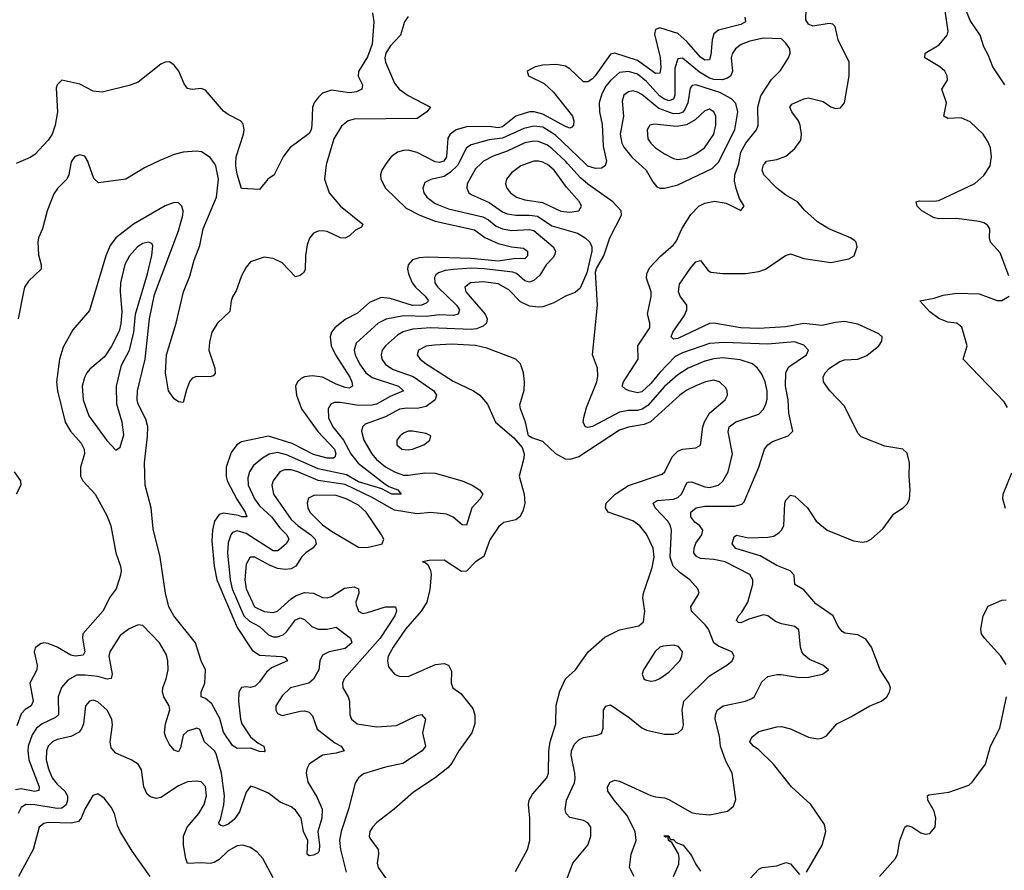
# Model space of a CAD drawing. Header units: inches. Extents: x 1843162 to 1959474, y 907081 to 1016326.
# Tile 112 of 256: x 1850403 to 1854781, y 976858 to 980639. Entities that reach past the tile are written whole.
import ezdxf

# ---------------------------------------------------------------- set-up
doc = ezdxf.new("R2010")
doc.units = ezdxf.units.IN
doc.header["$MEASUREMENT"] = 0
doc.layers.add('B8957', color=7, linetype='Continuous')
doc.layers.add('B8958', color=7, linetype='Continuous')

msp = doc.modelspace()

# ---------------------------------------------------------------- linework, layer by layer
at = {"layer": 'B8957', "color": 5}
for points, elevation in [([(1852354.1, 980000), (1852349.4, 979990.6), (1852319.1, 979960.9), (1852290, 979942.5), (1852231.4, 979928.6), (1852204.4, 979915.6), (1852195.2, 979890), (1852199.7, 979870), (1852213.8, 979850), (1852250, 979822.7), (1852310, 979798.8), (1852463.1, 979763.1), (1852487.6, 979750), (1852521.4, 979721.4), (1852550, 979709.3), (1852590, 979702.4), (1852670, 979707.3), (1852690, 979701.6), (1852775, 979630), (1852785.1, 979610), (1852783.3, 979596.7), (1852776.8, 979583.2), (1852743.8, 979550), (1852716.2, 979503.8), (1852690, 979479.3), (1852670, 979472.4), (1852650, 979477.8), (1852611.5, 979511.5), (1852596.6, 979516.6), (1852468.8, 979531.2), (1852410, 979534.3), (1852330.9, 979529.1), (1852295.5, 979524.5), (1852265.4, 979514.6), (1852254.1, 979505.9), (1852247.2, 979492.8), (1852249, 979470), (1852262.3, 979450), (1852345.6, 979370), (1852359.3, 979350), (1852352.9, 979330), (1852330, 979323.9), (1852270, 979326.9), (1852210, 979320.1), (1852110, 979322.2), (1852032.1, 979307.9), (1851996.8, 979290), (1851898.6, 979201.4), (1851890.1, 979170), (1851894.8, 979150), (1851914.3, 979110), (1851942, 979070), (1851970, 979049.3), (1852087.6, 979010), (1852110.2, 978990), (1852050, 978964.3), (1851990, 978931), (1851970, 978925.5), (1851910, 978924.2), (1851830, 978937.7), (1851803, 978937), (1851786.7, 978930), (1851774.3, 978910), (1851776.4, 978870), (1851795.1, 978830), (1851843.2, 978770), (1851876.3, 978710), (1851908, 978668), (1852020.7, 978580.7), (1852045, 978565), (1852084.4, 978550), (1852099.3, 978530), (1852058, 978530), (1852013.4, 978553.4), (1851910, 978585.7), (1851855.8, 978615.8), (1851730, 978642.5), (1851590, 978705.1), (1851550, 978714.7), (1851512.7, 978707.3), (1851482.3, 978690), (1851442.8, 978657.2), (1851424.5, 978630), (1851416.9, 978603.1), (1851418.9, 978570), (1851446.7, 978510), (1851470, 978478.3), (1851522.7, 978430), (1851560, 978380), (1851591.2, 978350), (1851600.1, 978330), (1851588.1, 978310), (1851556.9, 978283.1), (1851550, 978278.5), (1851530, 978278.2), (1851410, 978354.8), (1851370, 978366.7), (1851350, 978359.8), (1851342, 978350), (1851330, 978314), (1851327.1, 978270), (1851338.8, 978150), (1851347.4, 978110), (1851400.4, 977990), (1851425.5, 977965.5), (1851470, 977941.8), (1851510, 977904.8), (1851530, 977895.9), (1851550, 977895.5), (1851574.9, 977905.1), (1851590, 977918.1), (1851630, 977971.4), (1851650, 977980.1), (1851670, 977972.7), (1851701.9, 977941.9), (1851730, 977930.7), (1851770, 977929.6), (1851810, 977938.3), (1851874.7, 977890), (1851880.2, 977870), (1851850, 977844.3), (1851779.5, 977830), (1851750, 977813.9), (1851737.8, 977790), (1851733.4, 977750), (1851710, 977707.2), (1851688.9, 977690), (1851607.1, 977670), (1851570, 977634.2), (1851542.4, 977590), (1851541.7, 977570), (1851550, 977554.6), (1851570, 977545.9), (1851650, 977565.9), (1851670, 977567), (1851690, 977561.1), (1851705, 977545), (1851726, 977486), (1851804.7, 977424.7), (1851832.4, 977410), (1851845.5, 977390), (1851810, 977378.4), (1851750, 977369.9), (1851690.2, 977330), (1851680.2, 977310), (1851677.6, 977290), (1851685, 977250), (1851724.8, 977184.8), (1851748.7, 977130), (1851747, 977090), (1851729, 977030), (1851736.6, 976970), (1851735.2, 976944.8), (1851730, 976935.8), (1851710, 976925.3), (1851690, 976922.4), (1851681, 976930), (1851684.4, 976990), (1851665.3, 977030), (1851655.3, 977090), (1851630, 977126), (1851610, 977140.2), (1851561.7, 977161.7), (1851510, 977201.4), (1851450, 977226.3), (1851430, 977231.5), (1851410, 977205.1), (1851381.2, 977118.8), (1851356.5, 977083.5), (1851330, 977062.6), (1851310, 977055), (1851297, 977057), (1851290, 977063.6), (1851288.1, 977070), (1851295.4, 977084.6), (1851310.8, 977149.2), (1851313.7, 977190), (1851300.1, 977290), (1851276.6, 977376.6), (1851269.8, 977390), (1851224.8, 977430), (1851203.7, 977483.7), (1851190.7, 977490.7), (1851150, 977476.4), (1851130, 977458.8), (1851117.9, 977402.1), (1851110, 977385.4), (1851090, 977392.8), (1851070, 977417), (1851052.3, 977450), (1851047.2, 977470), (1851051.6, 977510), (1851071.2, 977571.2), (1851067.6, 977590), (1851043.5, 977630), (1851038.5, 977650), (1851039.8, 977670), (1851054.9, 977710), (1851063, 977750), (1851062.2, 977790), (1851055.3, 977815.3), (1851024.6, 977870), (1850950, 977947.1), (1850930, 977949.8), (1850890, 977932.3), (1850850, 977901.5), (1850803.4, 977830), (1850799.1, 977810), (1850814.2, 977730), (1850809.4, 977710.6), (1850792.1, 977707.9), (1850750, 977719.2), (1850693.9, 977726.1), (1850655.1, 977724.9), (1850616.5, 977703.5), (1850588.8, 977671.2), (1850574.1, 977630), (1850575.7, 977550), (1850562.4, 977537.6), (1850503.5, 977510), (1850478.6, 977490), (1850459.3, 977460.7), (1850441.5, 977410), (1850439, 977390), (1850444, 977350), (1850490.1, 977230), (1850487.7, 977212.3), (1850470, 977208.7), (1850410, 977219.9), (1850384.1, 977215.9)], 540), ([(1852033.2, 980000), (1852013.7, 979970), (1852007, 979950), (1852008.6, 979930), (1852030.2, 979890), (1852121, 979801), (1852182.6, 979770), (1852250, 979744.2), (1852425.3, 979705.3), (1852471, 979671), (1852530, 979645.1), (1852590, 979630.1), (1852643.3, 979623.3), (1852660.9, 979610), (1852660.8, 979590), (1852650, 979577), (1852610, 979578.1), (1852530, 979565.5), (1852410, 979578.4), (1852216.5, 979583.5), (1852179.4, 979580.6), (1852150, 979572.4), (1852130.1, 979550), (1852127.1, 979530), (1852131.9, 979510), (1852149, 979470), (1852162.7, 979450), (1852206.3, 979410), (1852220.2, 979390), (1852210, 979379.8), (1852189.2, 979370.8), (1852150, 979369), (1852050, 979400.5), (1852010, 979404.6), (1851958.4, 979381.6), (1851904.7, 979335.3), (1851850, 979306.5), (1851803.8, 979270), (1851789.3, 979250.7), (1851783.8, 979230), (1851788.4, 979190), (1851808.1, 979150), (1851870.9, 979050), (1851880.1, 979030), (1851882.4, 979010), (1851870, 979002), (1851850, 979004), (1851810, 979018.7), (1851750, 979050.3), (1851703.4, 979056.6), (1851670, 979052.3), (1851655, 979045), (1851637.8, 979030), (1851629.4, 979010), (1851634.1, 978970), (1851656.2, 978910), (1851729.1, 978809.1), (1851802.7, 978730), (1851808.7, 978710), (1851804.6, 978695.4), (1851797.8, 978690), (1851770, 978689.6), (1851710, 978707), (1851614.8, 978754.8), (1851510, 978787.3), (1851390, 978762.5), (1851369.3, 978750), (1851343.9, 978716.1), (1851321.6, 978650), (1851321.3, 978610), (1851326, 978590), (1851368.4, 978508.4), (1851406.3, 978450), (1851412.6, 978430), (1851390.6, 978429.4), (1851375.7, 978435.7), (1851310, 978445.8), (1851290, 978439.3), (1851270, 978410.8), (1851260.2, 978370), (1851257.9, 978322.1), (1851267.5, 978210), (1851279.4, 978150), (1851370, 977937), (1851436.3, 977836.3), (1851470, 977814), (1851568.9, 977808.9), (1851584.1, 977804.1), (1851594.4, 977790), (1851522.1, 977757.9), (1851500.8, 977739.2), (1851470, 977695.6), (1851450, 977676.4), (1851430, 977671.1), (1851410, 977674.5), (1851390, 977671.1), (1851377.3, 977650), (1851376.1, 977610), (1851384.6, 977530), (1851391.2, 977510), (1851430, 977450.9), (1851463.5, 977423.5), (1851488.2, 977410), (1851493.2, 977390), (1851490, 977385.1), (1851470, 977386.6), (1851430, 977401.1), (1851370, 977399.4), (1851350, 977412.8), (1851310, 977471.7), (1851293.4, 977533.4), (1851258.1, 977598.1), (1851230, 977621.6), (1851209.8, 977630), (1851210.6, 977650), (1851226.3, 977690), (1851229.2, 977749.2), (1851209.8, 977790), (1851184.8, 977870), (1851088.3, 977990), (1851066.8, 978030), (1851051.5, 978090), (1851027.4, 978250), (1850996, 978376), (1850988.1, 978470), (1850960.8, 978570), (1850958.6, 978670), (1850972, 978788), (1850972.7, 978830), (1850963.3, 978863.3), (1850929.5, 978930), (1850925.1, 978950), (1850927.2, 978990), (1850960.5, 979130), (1850980.5, 979310), (1851002.1, 979417.9), (1851110, 979701.3), (1851128.3, 979770), (1851129.9, 979790), (1851124.8, 979810), (1851110, 979824.8), (1851090, 979826.8), (1851050, 979812.1), (1850908.9, 979731.1), (1850830, 979669.2), (1850804.9, 979635.1), (1850786, 979590), (1850713.5, 979346.5), (1850639, 979261), (1850596.8, 979183.2), (1850580.7, 979130), (1850566.7, 979030), (1850571.7, 978990), (1850605.5, 978850), (1850629.5, 978810), (1850676.2, 978756.2), (1850689.6, 978730), (1850691.2, 978708.8), (1850673.1, 978650), (1850673.9, 978610), (1850683.8, 978590), (1850738.9, 978530), (1850790, 978434.9), (1850808.6, 978390), (1850830.9, 978270), (1850850.9, 978210), (1850854.3, 978190), (1850851.1, 978170), (1850832.4, 978110), (1850805.7, 978074.3), (1850773.2, 978010), (1850684, 977910), (1850682.2, 977890), (1850693.5, 977830), (1850685.9, 977814.1), (1850650.1, 977809.9), (1850630, 977814.3), (1850570, 977849.9), (1850530, 977866.1), (1850510, 977868.9), (1850495.1, 977864.9), (1850472.3, 977847.7), (1850467.2, 977830), (1850480.6, 977770), (1850479.7, 977750), (1850448.6, 977690), (1850462.6, 977610), (1850453.7, 977590), (1850427.2, 977572.8), (1850410, 977553.5), (1850390, 977499.7)], 520), ([(1850630.8, 980000), (1850622.3, 979950), (1850613.4, 979930), (1850571.4, 979888.6), (1850555.1, 979864.9), (1850525.3, 979790), (1850504.7, 979710), (1850487.4, 979670), (1850483.1, 979650), (1850486.3, 979593.7), (1850498.9, 979550), (1850498.2, 979530), (1850442.3, 979477.7), (1850425.1, 979450), (1850420.1, 979430), (1850396.3, 979310)], 480), ([(1850997.6, 980000), (1850958.6, 979981.4), (1850875.5, 979930), (1850753.5, 979913.5), (1850732.7, 979932.7), (1850709.4, 980000)], 480), ([(1851767, 980000), (1851765.4, 979994.6), (1851757.9, 979930), (1851779.5, 979870), (1851830, 979810.1), (1851928.4, 979730), (1851923.4, 979716.6), (1851896.4, 979703.6), (1851870, 979679.1), (1851850, 979668.1), (1851830, 979669.3), (1851770, 979697.2), (1851750, 979701.2), (1851730, 979698.7), (1851710.1, 979689.9), (1851691.4, 979668.6), (1851681.5, 979638.5), (1851673.6, 979590), (1851672.3, 979527.7), (1851665.5, 979514.5), (1851650, 979501.7), (1851630, 979496.4), (1851570, 979558.2), (1851530, 979577.3), (1851490, 979584.2), (1851430, 979563.5), (1851410, 979539.8), (1851390, 979501.4), (1851366.2, 979433.8), (1851350, 979407.4), (1851343, 979390), (1851337.4, 979342.6), (1851282.1, 979290), (1851257.2, 979250), (1851246.6, 979206.6), (1851244.8, 979170), (1851270.3, 979089.7), (1851272.9, 979067.1), (1851263.4, 979056.6), (1851250, 979051.1), (1851190, 979053.7), (1851170, 979045.6), (1851158.9, 979030), (1851145.3, 978994.7), (1851130, 978937.2), (1851110, 978941), (1851090, 978954.5), (1851064.5, 978990), (1851051.1, 979070), (1851056.2, 979150), (1851098.8, 979290), (1851132.1, 979430), (1851160.1, 979499.9), (1851178.5, 979570), (1851204.3, 979635.7), (1851219.3, 979710), (1851278.3, 979850), (1851287.5, 979930), (1851276, 979990), (1851268.8, 980000)], 480), ([(1851559.6, 980000), (1851534, 979950), (1851506.8, 979930), (1851470, 979884), (1851390, 979888.7), (1851370, 979952.7), (1851363.9, 979990), (1851364.3, 980000)], 460), ([(1852455.2, 980000), (1852430, 979977), (1852393.1, 979910), (1852391.8, 979890), (1852400.2, 979870), (1852410, 979862), (1852490, 979826.8), (1852550, 979785.1), (1852570, 979776.6), (1852610, 979770.4), (1852670, 979770.9), (1852705.7, 979765.7), (1852770, 979723.5), (1852883.7, 979690), (1852918, 979670), (1852938.9, 979650), (1852946.5, 979630), (1852947.6, 979610), (1852925.3, 979514.8), (1852894.8, 979445.2), (1852873, 979427), (1852830, 979409.7), (1852778.6, 979381.4), (1852730, 979363.2), (1852710, 979361), (1852670, 979366.6), (1852630, 979384.5), (1852578, 979438), (1852530, 979465.3), (1852466.1, 979473.9), (1852407, 979470), (1852382.7, 979450), (1852387.4, 979430), (1852473.4, 979330), (1852481.4, 979310), (1852478.1, 979290), (1852463.6, 979276.4), (1852435, 979265.1), (1852410, 979262.1), (1852230, 979269), (1852150, 979264), (1852108.6, 979251.4), (1852082.6, 979237.4), (1852029.4, 979190), (1852015.3, 979170), (1852010.1, 979150), (1852013.9, 979130), (1852030, 979107.3), (1852064.5, 979084.5), (1852152.7, 979052.7), (1852245, 978990), (1852257, 978970), (1852250.1, 978950), (1852210, 978919.4), (1852170, 978910.3), (1852126.8, 978913.2), (1852091.3, 978908.7), (1852030, 978874.4), (1851939.3, 978840.7), (1851927.3, 978830), (1851923.2, 978810), (1851934, 978770), (1851968.7, 978710), (1851990, 978683.6), (1852030, 978652), (1852070, 978628.8), (1852110, 978615), (1852130, 978614.2), (1852204.9, 978624.9), (1852250, 978623.1), (1852370, 978589.4), (1852415.6, 978570), (1852448, 978550), (1852462.2, 978530), (1852451.3, 978510), (1852413.9, 978470), (1852390, 978392.8), (1852370, 978393.6), (1852330, 978428.5), (1852301.3, 978441.3), (1852230.8, 978449.2), (1852170, 978442.3), (1852070, 978459.2), (1851970, 978514.8), (1851850, 978573.4), (1851730, 978591.2), (1851639.8, 978630), (1851610, 978637.8), (1851581.3, 978638.7), (1851559.3, 978630), (1851530.1, 978590), (1851524.5, 978570), (1851532.4, 978530), (1851610, 978418), (1851640.9, 978390), (1851698.4, 978350), (1851716.4, 978330), (1851720.7, 978310), (1851708.4, 978291.6), (1851676.2, 978270), (1851656.3, 978250), (1851631.3, 978210), (1851610, 978197.8), (1851584.9, 978195.1), (1851550, 978200.1), (1851514.1, 978214.1), (1851449.4, 978250.6), (1851427.4, 978250), (1851410, 978219.3), (1851404, 978150), (1851410.5, 978110), (1851446.5, 978030), (1851490, 978008.7), (1851530, 978004.6), (1851550, 978010.6), (1851610, 978064.3), (1851630, 978077.7), (1851670, 978093.5), (1851710, 978090.2), (1851750, 978071.4), (1851770, 978069.3), (1851790, 978075.8), (1851847.7, 978112.3), (1851890, 978117.6), (1851909.2, 978109.2), (1851911, 978090), (1851897.6, 978050), (1851898.9, 978038.9), (1851910, 978010.3), (1851923.1, 978003.1), (1851930, 978000.2), (1851950, 978003.5), (1852030, 978029.5), (1852073.7, 978030), (1852078.7, 978010), (1852071.1, 977990), (1852006.1, 977890), (1851846.4, 977710), (1851838, 977690), (1851839.6, 977670), (1851863.2, 977630), (1851869.1, 977610), (1851871.7, 977550), (1851878.9, 977530), (1851903.8, 977510), (1851990, 977495.4), (1852078.7, 977501.3), (1852170, 977546), (1852190, 977550.3), (1852207.9, 977530), (1852193.7, 977470), (1852208, 977410), (1852192.9, 977390), (1852107.3, 977332.7), (1852030, 977316.3), (1851932.5, 977287.5), (1851910.2, 977270), (1851895.1, 977244.9), (1851865.5, 977130), (1851832.7, 977030), (1851825.5, 976990), (1851829.1, 976950), (1851855, 976850)], 560), ([(1852660.3, 980000), (1852631.8, 979990), (1852590, 979959), (1852567.2, 979930), (1852562.6, 979910), (1852569.3, 979890), (1852585.2, 979870), (1852611.7, 979850), (1852650, 979839.2), (1852727.2, 979827.3), (1852810, 979787.7), (1852850, 979783.3), (1852890, 979789.5), (1852900.8, 979810), (1852892.2, 979830), (1852834.5, 979894.5), (1852779.6, 979970), (1852750, 979994.9), (1852740.4, 980000)], 580), ([(1852825.1, 976790), (1852863, 976890), (1852929.7, 976970), (1852943.1, 977010), (1852943.5, 977050), (1852930, 977069.6), (1852910, 977079.2), (1852850, 977093.5), (1852832.4, 977110), (1852828.2, 977128.2), (1852833.9, 977170), (1852870, 977247.4), (1852873.4, 977266.6), (1852872.3, 977290), (1852854.8, 977370), (1852857.3, 977390), (1852870, 977418.2), (1852890, 977438.9), (1852910, 977449.3), (1852970, 977459), (1852990, 977466.7), (1852997.8, 977490), (1852999.1, 977570), (1853010, 977588.2), (1853030, 977593.4), (1853115.4, 977535.4), (1853170, 977491.7), (1853190, 977481.5), (1853270, 977463.1), (1853310, 977463.1), (1853331.3, 977468.7), (1853350, 977486.8), (1853355.5, 977504.5), (1853349.2, 977570), (1853356.1, 977610), (1853470, 977722.3), (1853547.8, 977770), (1853571.3, 977790), (1853579.7, 977810), (1853569.6, 977830), (1853510, 977855), (1853489.5, 977869.5), (1853466.2, 977930), (1853451.6, 977950), (1853389.8, 978010), (1853387.7, 978030), (1853425.1, 978090), (1853418.9, 978110), (1853382.8, 978150), (1853340.2, 978180.2), (1853308.5, 978210), (1853295.2, 978250), (1853301, 978370), (1853297, 978390), (1853285.3, 978410), (1853229.1, 978470), (1853219.8, 978490), (1853237.9, 978502.1), (1853310, 978507.8), (1853330, 978514.8), (1853345.2, 978530), (1853370, 978580.2), (1853377.1, 978582.9), (1853390, 978585.3), (1853450, 978562.6), (1853470, 978559.8), (1853510, 978569.6), (1853530, 978587.9), (1853553, 978630), (1853572.9, 978710), (1853552.7, 978807.3), (1853558.4, 978830), (1853587.6, 978852.4), (1853690, 978886), (1853710, 978907.9), (1853720.5, 978930), (1853726.8, 978953.2), (1853726.2, 978990), (1853717.3, 979030), (1853703.2, 979063.2), (1853683.5, 979090), (1853661, 979110), (1853607.3, 979127.3), (1853530, 979135.7), (1853490, 979132.1), (1853450, 979121.8), (1853375.2, 979090), (1853330, 979060.1), (1853270, 979008.5), (1853195.5, 978924.5), (1853171.6, 978908.4), (1853150, 978901.9), (1853110, 978902.8), (1853070, 978894.7), (1852950, 978831.3), (1852930, 978826.9), (1852919.5, 978830), (1852909.2, 978849.2), (1852911.6, 978871.6), (1852924, 978916), (1852969.9, 979030), (1852974.4, 979054.4), (1852972.6, 979090), (1852949.7, 979150), (1852972, 979370), (1852963, 979517), (1852967.3, 979532.7), (1853000.5, 979590), (1853026.9, 979670), (1853079.6, 979770), (1853077.6, 979790), (1853040.9, 979830), (1852930, 979907.5), (1852896.2, 979936.2), (1852838.6, 980000)], 560), ([(1853009.5, 980000), (1853007, 979990), (1852990, 979979.3), (1852962.9, 979977.1), (1852930, 979988.5), (1852918, 980000)], 540), ([(1853136, 976830), (1853115.3, 976870), (1853121.5, 976930), (1853144.1, 976990), (1853140.5, 977030), (1853103.5, 977103.5), (1853046.2, 977170), (1853018.4, 977210), (1853017.2, 977230), (1853028.7, 977250), (1853050, 977258.8), (1853070, 977254.9), (1853210, 977191.3), (1853230, 977184.4), (1853270, 977180.7), (1853290, 977173), (1853390, 977115.6), (1853410, 977110.3), (1853470, 977104.9), (1853550, 977121.6), (1853576.4, 977143.6), (1853587.7, 977172.3), (1853571.9, 977290), (1853542.8, 977342.8), (1853519.3, 977410), (1853514.5, 977454.5), (1853496.2, 977530), (1853497.2, 977550), (1853505.1, 977570), (1853531.4, 977588.6), (1853630.4, 977609.6), (1853658.6, 977621.4), (1853670, 977630.3), (1853703.4, 977696.6), (1853730, 977719), (1853769.2, 977729.2), (1853789.3, 977729.3), (1853870, 977716), (1853910, 977716.5), (1853973.2, 977730), (1853999.3, 977750), (1853974, 977770), (1853915.2, 977795.2), (1853890, 977816.3), (1853880.4, 977830), (1853874.6, 977850), (1853867, 977927), (1853850, 977942.7), (1853790, 977953.8), (1853764.5, 977964.5), (1853730, 977988.7), (1853710, 977993.8), (1853645.3, 977974.7), (1853610, 977957.6), (1853599.5, 977959.5), (1853590, 977969), (1853598.7, 977990), (1853613.7, 978006.3), (1853640.3, 978050), (1853662.7, 978130), (1853663.1, 978150), (1853650, 978172.4), (1853540.4, 978230), (1853490, 978239.9), (1853430, 978244.3), (1853412.6, 978252.6), (1853400.7, 978270), (1853401.5, 978290), (1853410, 978312), (1853435.6, 978350), (1853441.4, 978370), (1853427.9, 978390), (1853405.3, 978405.2), (1853387.6, 978430), (1853386.8, 978450), (1853410.7, 978469.3), (1853450, 978477.1), (1853582.8, 978477.2), (1853613.6, 978486.4), (1853624.2, 978495.8), (1853689.9, 978650.1), (1853714.8, 978730), (1853729.8, 978750), (1853750, 978764.5), (1853820.9, 978790), (1853840.7, 978810), (1853822.7, 978890), (1853820.1, 978950), (1853808.3, 979010), (1853809.4, 979070.6), (1853823.1, 979096.9), (1853901.3, 979150), (1853910.7, 979170.7), (1853890, 979192.8), (1853847.8, 979207.8), (1853730, 979196.6), (1853536.3, 979203.7), (1853470, 979199.2), (1853350, 979158.8), (1853318.2, 979141.8), (1853249.2, 979070.8), (1853210, 979022.5), (1853170, 978985.6), (1853150, 978980.7), (1853113.3, 978990), (1853096.3, 978996.3), (1853082.2, 979010), (1853087.8, 979030), (1853152.7, 979130), (1853152.2, 979190), (1853205.3, 979270), (1853205.6, 979290), (1853194.2, 979330), (1853211.3, 979408.7), (1853211.4, 979430), (1853189.9, 979490), (1853191.3, 979510), (1853203.6, 979536.4), (1853252, 979588), (1853310, 979638.3), (1853323.2, 979656.8), (1853347, 979710), (1853386.8, 979773.2), (1853423.5, 979810), (1853450, 979823.2), (1853492.8, 979832.8), (1853544.2, 979824.2), (1853610, 979791.3), (1853624, 979810), (1853604.4, 979844.4), (1853588.7, 979888.7), (1853582.2, 979922.2), (1853583.4, 979950), (1853600.7, 979999.3), (1853600.8, 980000)], 540), ([(1853155.6, 980000), (1853189.3, 979970), (1853218.3, 979918.3), (1853236.5, 979896.5), (1853250, 979890.3), (1853270, 979891.1), (1853330, 979904.5), (1853481.6, 979978.4), (1853504, 980000)], 560), ([(1853902, 976850), (1853970.7, 976970), (1853987.6, 977030), (1853981.8, 977061.8), (1853921.6, 977150), (1853835.1, 977230), (1853755.3, 977330), (1853690, 977393.7), (1853666, 977410), (1853649.7, 977430), (1853658.4, 977450), (1853690, 977474.9), (1853770, 977496.2), (1853790, 977496.9), (1853830, 977487.7), (1853910.8, 977450), (1853950, 977442), (1853970, 977444.9), (1853990, 977455.8), (1854036.2, 977510), (1854099.3, 977540.7), (1854182.9, 977590), (1854235.6, 977610), (1854258.9, 977630), (1854271.3, 977650), (1854274.7, 977670), (1854268.2, 977690), (1854229.2, 977749.2), (1854190.8, 977850), (1854165.9, 977885.9), (1854130, 977904.8), (1854072.8, 977912.8), (1854060.3, 977920.3), (1854042.5, 977942.5), (1854019.8, 977990), (1853942.7, 978042.7), (1853890, 978105.2), (1853850, 978128.5), (1853847.2, 978170), (1853829.4, 978189.4), (1853770, 978213.1), (1853695.6, 978255.6), (1853588, 978288), (1853570.5, 978310), (1853580, 978340), (1853590, 978347.7), (1853643.4, 978336.6), (1853730, 978339.3), (1853755.9, 978344.1), (1853780.3, 978359.7), (1853791.3, 978370), (1853800.4, 978390), (1853805, 978490), (1853810, 978503), (1853830, 978525.5), (1853850, 978521.6), (1853906, 978470), (1853944.2, 978410), (1853994.3, 978370), (1854110, 978323.2), (1854150, 978316.5), (1854170, 978319.7), (1854190, 978330.3), (1854241.9, 978378.1), (1854290, 978443.1), (1854331.8, 978470), (1854351.5, 978488.5), (1854359.2, 978510), (1854362.8, 978550), (1854357.8, 978610), (1854360.4, 978670), (1854350, 978712.7), (1854329.7, 978729.7), (1854250, 978743.5), (1854144.9, 978784.9), (1854130, 978800.9), (1854070, 978920.7), (1854005.1, 978990), (1853978, 979030), (1853976.4, 979050), (1853985.3, 979070), (1854004.5, 979090), (1854050, 979120.4), (1854070, 979127.7), (1854130, 979131), (1854170, 979147.1), (1854222.7, 979190), (1854236.5, 979210), (1854237.6, 979230), (1854223, 979243), (1854130, 979285.4), (1854070, 979297), (1854030, 979293.6), (1853970, 979280.3), (1853890, 979288.6), (1853810, 979274), (1853690, 979266.1), (1853609.6, 979269.6), (1853490, 979289.9), (1853470, 979288.6), (1853330, 979222), (1853310, 979218.9), (1853299.8, 979230), (1853307.2, 979250), (1853357.1, 979322.9), (1853369.9, 979350), (1853370.3, 979370.3), (1853339.9, 979410), (1853333.2, 979430), (1853336.9, 979463.1), (1853385.4, 979534.6), (1853410, 979562.6), (1853430, 979569.2), (1853464.1, 979524.1), (1853476.7, 979516.7), (1853530, 979510.9), (1853630, 979511.1), (1853690, 979520.2), (1853719.5, 979530), (1853808.2, 979591.8), (1853830, 979598.4), (1853890, 979577.1), (1854010, 979560.6), (1854090, 979576.3), (1854114.4, 979590), (1854126.6, 979630), (1854122, 979650), (1854116, 979656), (1854096.9, 979670), (1854000.7, 979710), (1853950, 979740.5), (1853892.8, 979792.8), (1853862.2, 979830), (1853810, 979859.4), (1853769.9, 979890), (1853712.2, 979950), (1853704.7, 979970), (1853710, 979993.4), (1853715.8, 980000)], 520), ([(1854801.1, 979501.1), (1854762.8, 979602.8), (1854719.8, 979650), (1854715.4, 979670), (1854716.5, 979710), (1854706.1, 979726.1), (1854690, 979736.5), (1854670, 979741.8), (1854570, 979755.2), (1854490, 979754.4), (1854470, 979758.1), (1854414.3, 979790), (1854393.6, 979810), (1854389.4, 979830), (1854405.8, 979834.2), (1854470, 979832.1), (1854490, 979835.7), (1854650, 979911.6), (1854690, 979946), (1854718.4, 979990), (1854719.9, 980000)], 480), ([(1854795.1, 978915.1), (1854780.2, 978940.2), (1854598.4, 979130), (1854615.8, 979190), (1854592.5, 979272.5), (1854569.9, 979289.9), (1854530, 979294.9), (1854490, 979310.5), (1854450, 979341.2), (1854406, 979390), (1854470, 979401.5), (1854510, 979415), (1854570, 979424.3), (1854670, 979420.7), (1854750, 979391), (1854770, 979391.3), (1854803.5, 979410)], 480), ([(1852607.7, 976852.3), (1852660.7, 976950), (1852670.8, 976990), (1852672.2, 977090), (1852665.5, 977150), (1852668.8, 977170), (1852683.5, 977196.5), (1852746.8, 977270), (1852755, 977290), (1852756, 977390), (1852762.6, 977430), (1852786.8, 977510), (1852788.4, 977591.6), (1852805.2, 977654.8), (1852830.7, 977709.3), (1852874.7, 977750), (1852931, 977829), (1853004.8, 977895.2), (1853070, 977927.6), (1853155.8, 977944.2), (1853177.4, 977962.6), (1853182.3, 978010), (1853173.3, 978070), (1853176.5, 978090), (1853216.2, 978203.8), (1853223.8, 978250), (1853220.6, 978290), (1853190, 978353), (1853160.4, 978390), (1853130, 978411.3), (1853020.4, 978450), (1853007.3, 978470), (1853011.6, 978490), (1853051.3, 978530), (1853110, 978569.2), (1853260.3, 978619.7), (1853271.9, 978630), (1853304.5, 978695.5), (1853330, 978721.4), (1853350.9, 978730.9), (1853410, 978736.2), (1853430, 978748.7), (1853440.7, 978830), (1853448, 978852), (1853470, 978890.2), (1853540.3, 978950), (1853549.8, 978970), (1853548.7, 978990), (1853542.6, 979002.6), (1853515.1, 979030), (1853490, 979036.8), (1853452.7, 979030), (1853410, 979012), (1853370, 978991.9), (1853339.1, 978970), (1853208.4, 978851.6), (1853180.6, 978839.4), (1853110, 978827.7), (1853070, 978815.3), (1852890, 978696.2), (1852850, 978684.7), (1852830, 978686.5), (1852787.6, 978710), (1852730, 978764.5), (1852680.7, 978780.7), (1852665.2, 978790), (1852651.8, 978850), (1852629.4, 978910), (1852627.2, 978927.2), (1852646.9, 978993.1), (1852648.3, 979030), (1852643.5, 979070), (1852629.6, 979110), (1852609.8, 979129.8), (1852479.9, 979179.9), (1852430.6, 979190.6), (1852323.4, 979196.6), (1852247.2, 979192.8), (1852210, 979187.6), (1852176.5, 979170), (1852170.3, 979150), (1852183.9, 979130), (1852210.2, 979110), (1852330, 979032.2), (1852421.6, 978990), (1852448.5, 978970), (1852483, 978930), (1852518.8, 978850), (1852600.7, 978780.7), (1852637.3, 978737.3), (1852645.7, 978710), (1852645.3, 978690), (1852623.5, 978610), (1852647, 978530), (1852648.8, 978490), (1852641.4, 978458.6), (1852628.5, 978431.5), (1852610, 978416.5), (1852556.1, 978403.9), (1852534, 978386), (1852493, 978327), (1852466.7, 978253.3), (1852429.2, 978230), (1852390, 978187.6), (1852367, 978187), (1852290, 978236.9), (1852224.5, 978235.5), (1852194, 978230), (1852206.8, 978226.8), (1852217.3, 978217.3), (1852230.4, 978190.4), (1852233, 978173), (1852227.1, 978107.1), (1852213.4, 978050), (1852188.4, 978010), (1852119.4, 977930), (1852064.2, 977850), (1852042.1, 977810), (1852038.2, 977790), (1852042.7, 977762.7), (1852070, 977730.3), (1852090, 977720.8), (1852130, 977720.2), (1852252.8, 977772.8), (1852290, 977777.6), (1852310.1, 977770.1), (1852323.5, 977743.5), (1852322, 977690), (1852328.8, 977670), (1852364.6, 977644.6), (1852418, 977578), (1852427.2, 977550), (1852426.3, 977510), (1852413.1, 977470), (1852355.6, 977390), (1852324.9, 977335.1), (1852306.5, 977313.5), (1852250.8, 977269.2), (1852153.8, 977206.2), (1852067.8, 977130), (1851991.3, 977070), (1851972.2, 977050), (1851960.7, 977030), (1851957.3, 977010), (1851960.8, 977000.8), (1851997.3, 976950), (1851999.2, 976930), (1851992.7, 976890), (1851996.6, 976870), (1852040.2, 976810)], 580), ([(1850379.3, 978630), (1850406.5, 978590), (1850408, 978570), (1850387.5, 978530)], 480), ([(1854786, 978466), (1854775.4, 978510), (1854775.8, 978530), (1854814.7, 978625.3)], 480), ([(1854790, 977773.3), (1854766.5, 977810), (1854692.8, 977890), (1854679.8, 977910), (1854677.3, 977930), (1854688, 977990), (1854710, 978032.7), (1854770, 978058.5), (1854790, 978060.3)], 480), ([(1851530, 976825.4), (1851484.2, 976910), (1851458.5, 976938.5), (1851430, 976959.3), (1851395.3, 976970), (1851370, 976967.6), (1851330, 976944.2), (1851290, 976905.6), (1851267.8, 976892.2), (1851250, 976888.2), (1851210, 976892.1), (1851150, 976888), (1851142, 976910), (1851131.7, 976970), (1851131, 977010), (1851147.9, 977050), (1851199.9, 977110), (1851223.2, 977150), (1851234.4, 977190), (1851230, 977231.3), (1851210, 977250.8), (1851190, 977254.6), (1851150, 977251.2), (1851110, 977233.6), (1851030, 977181.7), (1851010, 977178), (1850984.2, 977184.2), (1850970, 977197.2), (1850955.8, 977230), (1850944.2, 977304.2), (1850930, 977329.4), (1850899, 977350), (1850830, 977379.5), (1850810, 977402.7), (1850806, 977430), (1850815.2, 977504.8), (1850813, 977530), (1850792.2, 977570), (1850750, 977607.2), (1850730, 977613.8), (1850714, 977610), (1850695.5, 977590), (1850687.1, 977510), (1850680.1, 977490), (1850667, 977473), (1850630, 977453.6), (1850570, 977440.2), (1850550, 977431.1), (1850529.7, 977410.3), (1850522, 977390), (1850520.5, 977350), (1850530.5, 977310), (1850547.9, 977270), (1850570, 977240.4), (1850604.2, 977210), (1850616, 977190), (1850616.4, 977170), (1850610, 977149.1), (1850590, 977134.7), (1850570, 977133.4), (1850470, 977149.9), (1850430, 977150.3), (1850410, 977136.7), (1850396.1, 977110)], 560), ([(1854226.8, 976830), (1854297.2, 976910), (1854307, 976930), (1854317.3, 976990), (1854339.5, 977050), (1854350, 977057.6), (1854370, 977051.6), (1854410, 977024.6), (1854430, 977018.3), (1854450, 977022), (1854473.2, 977050), (1854477, 977090), (1854470, 977121.6), (1854441.4, 977170), (1854439.5, 977190), (1854445.7, 977194.3), (1854534.6, 977205.4), (1854623.5, 977236.5), (1854638.9, 977250), (1854697.4, 977330), (1854719.7, 977410), (1854760.9, 977490), (1854791.1, 977630)], 480), ([(1850984, 976830), (1850903.1, 976943.1), (1850850.6, 977030), (1850838, 977058), (1850824.3, 977110), (1850810, 977139.2), (1850779.2, 977179.2), (1850750, 977197.6), (1850728.8, 977191.2), (1850692.5, 977130), (1850677.1, 977090), (1850664.2, 977075.8), (1850632.9, 977067.1), (1850529.4, 977070.6), (1850510, 977065.8), (1850490.1, 977049.9), (1850463, 976950), (1850397.9, 976830)], 580), ([(1853309.7, 976830), (1853334, 976886), (1853335.8, 976915.8), (1853332.1, 976932.1), (1853302.5, 976982.5), (1853287.7, 976990), (1853287, 977007), (1853274.4, 977005.6), (1853268.5, 977010), (1853270, 977013.4), (1853290, 977011), (1853295.5, 976995.5), (1853310, 976995.4), (1853322.5, 976982.5), (1853352.6, 976970), (1853390, 976924.4), (1853407.6, 976887.6), (1853430, 976854.7)], 520), ([(1853650, 976820.3), (1853690, 976863), (1853704, 976870), (1853770, 976878.4), (1853810, 976892.7), (1853830, 976887.3), (1853870, 976839.1)], 520)]:
    msp.add_lwpolyline(points, dxfattribs=dict(at, elevation=elevation))
for points, elevation in [([(1850975.3, 979650), (1850950, 979644.8), (1850927.2, 979630), (1850892.1, 979590), (1850870, 979551.1), (1850851.4, 979470), (1850850.1, 979430.1), (1850857.6, 979342.4), (1850853, 979287), (1850845.3, 979254.7), (1850812, 979188), (1850779.7, 979140.3), (1850714.4, 979085.6), (1850701.8, 979070), (1850690.9, 979049.1), (1850681.3, 979010), (1850685.8, 978950), (1850710, 978877.7), (1850790, 978768.2), (1850830, 978726), (1850850, 978738.8), (1850866, 978794), (1850858.8, 978850), (1850835.7, 978930), (1850834.3, 979010), (1850856.3, 979103.7), (1850891.8, 979170), (1850910, 979251), (1850918.6, 979330), (1850972, 979510), (1850991.3, 979591.3), (1850994.6, 979634.6), (1850990, 979644.5)], 540), ([(1852150, 978809.8), (1852130, 978809.8), (1852110, 978801.4), (1852094.6, 978790), (1852080.2, 978770), (1852080.8, 978750), (1852103, 978730), (1852130, 978727.4), (1852150, 978730.2), (1852199.6, 978750), (1852227.6, 978770), (1852231.8, 978790), (1852210, 978800.4)], 580), ([(1851714.6, 978525.4), (1851687.3, 978512.7), (1851681.4, 978490), (1851684.1, 978470), (1851693.9, 978450), (1851750, 978394.4), (1851790, 978366.4), (1851910, 978294.9), (1851947.2, 978292.8), (1852010, 978308.5), (1852015.3, 978310), (1852022.7, 978330), (1852011.8, 978350), (1851943.4, 978450), (1851910, 978481.1), (1851855.4, 978510), (1851810, 978524.4)], 580), ([(1853310, 977858.9), (1853265.1, 977854.9), (1853250, 977849.7), (1853228.7, 977831.3), (1853177.6, 977750), (1853170.3, 977730), (1853178.4, 977710), (1853185.4, 977705.4), (1853210, 977699.2), (1853230, 977701.2), (1853250, 977710.2), (1853290, 977739.7), (1853338.2, 977790), (1853347.6, 977810), (1853349.7, 977830), (1853333.2, 977853.2)], 580)]:
    msp.add_lwpolyline(points, close=True, dxfattribs=dict(at, elevation=elevation))
at = {"layer": 'B8958', "color": 5}
for points, elevation in [([(1853715.8, 980000), (1853724.5, 980010), (1853770, 980018.2), (1853810, 980033.2), (1853850, 980067.1), (1853876.2, 980103.8), (1853879, 980130), (1853873.2, 980170), (1853866.6, 980190), (1853836.5, 980230), (1853827.3, 980250), (1853836.6, 980263.4), (1853890, 980288), (1853910, 980292.6), (1853976, 980276), (1854010, 980251.6), (1854030, 980244), (1854052.2, 980247.8), (1854071, 980269), (1854091.1, 980390), (1854090.9, 980450), (1854042.4, 980550), (1854028.8, 980608.8), (1854018.9, 980618.9), (1854002.8, 980622.8), (1853930, 980610.4), (1853910, 980619), (1853899, 980639), (1853903.3, 980790)], 520), ([(1851972.3, 980670), (1851978, 980630), (1851970.9, 980530), (1851950, 980474.4), (1851909.3, 980409.3), (1851907.8, 980387.8), (1851927, 980350), (1851924.9, 980330), (1851900.8, 980319.2), (1851870, 980314.8), (1851790, 980326.5), (1851750, 980312.4), (1851730, 980294.1), (1851712.5, 980270), (1851704.8, 980250), (1851702.3, 980170), (1851699.1, 980150), (1851690, 980134.1), (1851604.4, 980070), (1851574.9, 980030), (1851559.6, 980000)], 460), ([(1854719.9, 980000), (1854724.5, 980030), (1854720.2, 980070), (1854710, 980094.7), (1854686.8, 980130), (1854630, 980185), (1854590, 980203.4), (1854530, 980199.8), (1854511.8, 980210), (1854524.8, 980270), (1854504, 980330), (1854528.6, 980370), (1854527, 980390), (1854516.2, 980410), (1854494.2, 980430), (1854428, 980470), (1854429.8, 980490.2), (1854492.3, 980527.7), (1854527.8, 980570), (1854531.2, 980588.8), (1854518.1, 980678.1)], 480), ([(1854783.5, 980350), (1854729.8, 980429.8), (1854710, 980482.7), (1854690, 980519.3), (1854674.6, 980570), (1854630, 980635.1), (1854606.9, 980690)], 460), ([(1852130, 980653.1), (1852114.3, 980630), (1852096.5, 980570), (1852050, 980521.7), (1852031.3, 980490), (1852027.3, 980470), (1852030.2, 980450), (1852070, 980357.4), (1852091, 980330), (1852130, 980302.5), (1852230.4, 980250), (1852213.4, 980230), (1852170, 980200.2), (1851890, 980197.5), (1851863.1, 980190), (1851834.5, 980165.5), (1851799.3, 980110), (1851767, 980000)], 480), ([(1853626.8, 980650), (1853630.2, 980630), (1853610, 980617.4), (1853510, 980593.1), (1853490, 980575.8), (1853481.9, 980550), (1853476.9, 980483.1), (1853470, 980460.4), (1853450, 980458.7), (1853430, 980472.2), (1853370, 980543.1), (1853330, 980577.8), (1853250, 980602.4), (1853230, 980596), (1853225.2, 980574.8), (1853250.6, 980470.6), (1853253.3, 980426.7), (1853250, 980402), (1853230, 980399.4), (1853150, 980458.1), (1853050, 980490.4), (1853030, 980486.5), (1852962, 980390), (1852950, 980375.9), (1852930, 980363.2), (1852910, 980363.8), (1852850, 980421.5), (1852830, 980433.1), (1852790, 980440.4), (1852730, 980437.3), (1852695.5, 980430), (1852659.3, 980410), (1852666, 980390), (1852735.1, 980355.1), (1852776.5, 980316.5), (1852860.8, 980210), (1852867.5, 980190), (1852865.4, 980170), (1852858.8, 980161.2), (1852850, 980156.5), (1852830, 980163.8), (1852730, 980219.8), (1852690.4, 980229.6), (1852670, 980229.3), (1852609.6, 980210.4), (1852550, 980163.3), (1852530, 980159), (1852490, 980165), (1852390, 980162.9), (1852344.1, 980150), (1852316.8, 980130), (1852307.5, 980112.5), (1852301.7, 980030), (1852288.4, 980010), (1852270, 980004), (1852250, 980007.4), (1852170, 980048.4), (1852130, 980058.8), (1852110, 980058.5), (1852083.2, 980050), (1852055.2, 980030), (1852039.8, 980010), (1852033.2, 980000)], 520), ([(1853600.8, 980000), (1853610, 980051.1), (1853632.2, 980090), (1853679.5, 980150), (1853687.5, 980170), (1853686, 980250), (1853698.8, 980301.2), (1853745.9, 980374.1), (1853786.4, 980413.6), (1853822.2, 980470), (1853829.7, 980490), (1853826.9, 980510), (1853810, 980535.6), (1853790, 980553.7), (1853710, 980557.9), (1853650, 980544.4), (1853611.6, 980528.4), (1853586.6, 980510), (1853571.9, 980488.1), (1853567, 980470), (1853572.2, 980410), (1853566, 980390), (1853550, 980379.2), (1853527.8, 980372.2), (1853490, 980372.9), (1853470, 980380), (1853425.9, 980405.9), (1853350, 980468.5), (1853330, 980464.8), (1853315.9, 980424.1), (1853316.4, 980303.6), (1853310, 980285.8), (1853290, 980279.1), (1853270, 980285.5), (1853250, 980299.4), (1853190, 980364.4), (1853150, 980396.7), (1853110, 980409.6), (1853070, 980404.3), (1853030.3, 980369.7), (1853010, 980344.3), (1852991, 980310), (1852980.1, 980270), (1852981.8, 980230), (1852993.3, 980173.3), (1852996.9, 980076.9), (1853012.1, 980010), (1853009.5, 980000)], 540), ([(1851364.3, 980000), (1851365.6, 980030), (1851397.7, 980130), (1851401.7, 980150), (1851396.4, 980176.4), (1851385.1, 980190), (1851330, 980217.9), (1851310, 980232.9), (1851230, 980326), (1851210, 980333.8), (1851170, 980328.4), (1851150, 980333.3), (1851134.4, 980354.4), (1851110.4, 980410.4), (1851090, 980437.4), (1851070, 980451.9), (1851050, 980451.1), (1851030, 980440.9), (1850930, 980361.7), (1850890, 980346.9), (1850770, 980316.8), (1850730, 980321.4), (1850670, 980353.4), (1850590, 980369.8), (1850570.2, 980350), (1850565.6, 980334.4), (1850570.8, 980230), (1850560.9, 980170), (1850547.9, 980130), (1850530, 980103.2), (1850470, 980039.9), (1850450, 980026.6), (1850387.4, 980000)], 460), ([(1853504, 980000), (1853510, 980005.8), (1853583.4, 980150), (1853595.9, 980230), (1853586.9, 980266.9), (1853568.2, 980288.2), (1853515.8, 980315.8), (1853409.7, 980350.3), (1853393.7, 980346.3), (1853385.1, 980334.9), (1853374.5, 980270), (1853360.3, 980239.7), (1853351.3, 980228.7), (1853337.6, 980222.4), (1853310, 980220.1), (1853244.4, 980244.4), (1853170, 980306.1), (1853150, 980317.7), (1853130, 980322.5), (1853110, 980319.2), (1853090, 980303.5), (1853082.2, 980277.8), (1853088.6, 980210), (1853072.6, 980130), (1853081.2, 980090), (1853090, 980072), (1853126.1, 980026.2), (1853155.6, 980000)], 560), ([(1852918, 980000), (1852786.3, 980126.3), (1852730, 980161.3), (1852690, 980166.5), (1852644.2, 980155.8), (1852550, 980113.2), (1852490, 980105.3), (1852410, 980082.9), (1852389.5, 980070), (1852354.1, 980000)], 540), ([(1852838.6, 980000), (1852829.5, 980010), (1852770, 980067.3), (1852750, 980081.7), (1852710, 980097.2), (1852690, 980099.4), (1852650, 980092.6), (1852570, 980055), (1852508, 980032), (1852466.2, 980010), (1852455.2, 980000)], 560), ([(1851268.8, 980000), (1851250, 980026.3), (1851211.7, 980051.7), (1851190, 980055.2), (1851130, 980049.9), (1851090, 980039.9), (1851026.3, 980013.7), (1850997.6, 980000)], 480), ([(1850709.4, 980000), (1850707, 980007), (1850692.9, 980032.9), (1850670, 980038), (1850648.9, 980031.1), (1850632.2, 980007.8), (1850630.8, 980000)], 480), ([(1852740.4, 980000), (1852730, 980005.5), (1852710, 980011), (1852690, 980010.5), (1852660.3, 980000)], 580)]:
    msp.add_lwpolyline(points, dxfattribs=dict(at, elevation=elevation))
at = {"layer": 'B8958', "color": 5, "elevation": 580}
msp.add_lwpolyline([(1853470, 980242), (1853450, 980234), (1853406.2, 980193.8), (1853367.9, 980172.1), (1853324.3, 980164.3), (1853224.5, 980175.5), (1853205.3, 980170), (1853193.4, 980150), (1853196.9, 980110), (1853209.2, 980090), (1853230.2, 980070), (1853270, 980042.6), (1853310, 980022.5), (1853330, 980018.4), (1853370, 980023.4), (1853410, 980042.7), (1853447.9, 980070), (1853489.3, 980130), (1853499.2, 980170), (1853498, 980210), (1853490, 980229.6)], close=True, dxfattribs=at)

doc.saveas('drawing.dxf')
